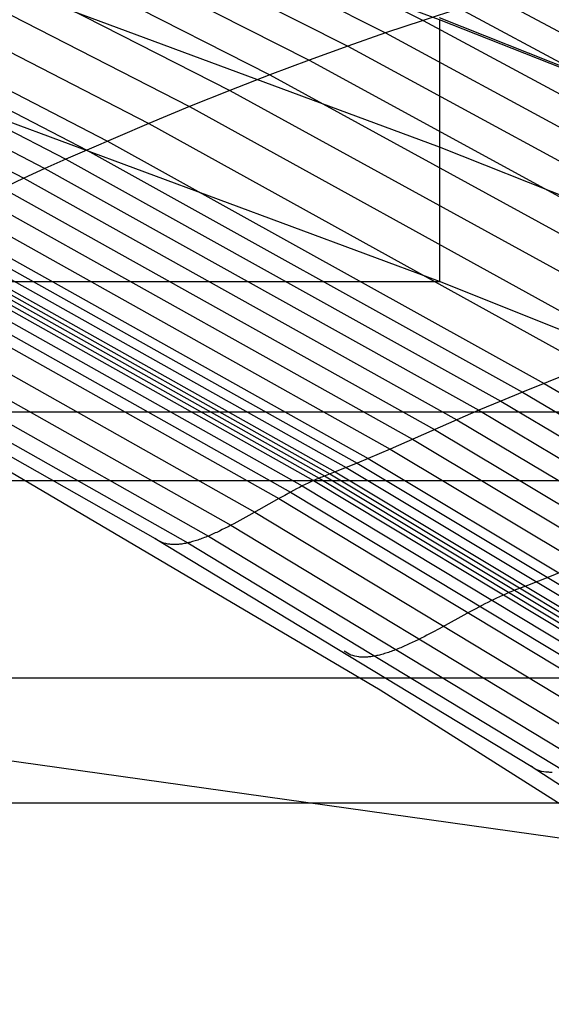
# Model space of a CAD drawing. Extents: x -260 to 296, y -277 to 294.
# Tile 223 of 241: x 128 to 134, y 169 to 181. Entities that reach past the tile are written whole.
import ezdxf

# ---------------------------------------------------------------- set-up
doc = ezdxf.new("R2010")
doc.units = 0
doc.layers.add('PREDEFINITO', color=7, linetype='CONTINUOUS')

msp = doc.modelspace()

# ---------------------------------------------------------------- linework, layer by layer
at = {"layer": 'PREDEFINITO'}
for p, q in [((127.247, 183.165, 448.013), (132.492, 180.529, 447.323)), ((126.841, 183.023, 448.436), (132.066, 180.386, 447.751)), ((132.681, 180.537, 427.675), (126.308, 182.888, 428.817)), ((126.427, 182.871, 448.851), (131.633, 180.235, 448.169)), ((126.007, 182.71, 449.256), (131.193, 180.075, 448.577)), ((125.58, 182.541, 449.652), (130.745, 179.907, 448.976)), ((125.147, 182.362, 450.038), (130.291, 179.73, 449.364)), ((124.708, 182.175, 450.412), (129.831, 179.545, 449.74)), ((124.264, 181.979, 450.774), (129.366, 179.352, 450.105)), ((123.815, 181.775, 451.127), (128.895, 179.152, 450.459)), ((123.589, 181.671, 451.3), (128.659, 179.049, 450.632)), ((123.363, 181.566, 451.471), (128.421, 178.946, 450.805)), ((123.135, 181.457, 451.637), (128.182, 178.839, 450.971)), ((132.681, 179.084, 431.852), (126.308, 181.446, 432.989)), ((122.905, 181.344, 451.795), (127.941, 178.728, 451.129)), ((133.317, 180.788, 446.443), (138.494, 178.018, 445.718)), ((132.909, 180.663, 446.887), (132.492, 180.529, 447.323)), ((132.909, 180.663, 446.887), (138.068, 177.891, 446.167)), ((132.492, 180.529, 447.323), (132.066, 180.386, 447.751)), ((132.492, 180.529, 447.323), (137.632, 177.756, 446.607)), ((138.186, 178.369, 426.659), (132.681, 180.559, 427.722)), ((138.186, 178.353, 426.622), (132.681, 180.537, 427.675)), ((132.066, 180.386, 447.751), (131.633, 180.235, 448.169)), ((132.066, 180.386, 447.751), (137.187, 177.612, 447.038)), ((131.633, 180.235, 448.169), (131.193, 180.075, 448.577)), ((131.633, 180.235, 448.169), (136.735, 177.461, 447.46)), ((131.193, 180.075, 448.577), (130.745, 179.907, 448.976)), ((131.193, 180.075, 448.577), (136.274, 177.301, 447.872)), ((132.681, 177.549, 436.023), (126.308, 179.917, 437.155)), ((130.745, 179.907, 448.976), (130.291, 179.73, 449.364)), ((130.745, 179.907, 448.976), (135.807, 177.134, 448.273)), ((130.291, 179.73, 449.364), (129.831, 179.545, 449.74)), ((130.291, 179.73, 449.364), (135.333, 176.959, 448.664)), ((129.831, 179.545, 449.74), (129.366, 179.352, 450.105)), ((129.831, 179.545, 449.74), (134.852, 176.776, 449.043)), ((129.366, 179.352, 450.105), (128.659, 179.049, 450.632)), ((129.366, 179.352, 450.105), (134.365, 176.586, 449.409)), ((128.895, 179.152, 450.459), (133.874, 176.389, 449.765)), ((128.659, 179.049, 450.632), (128.421, 178.946, 450.805)), ((128.659, 179.049, 450.632), (133.627, 176.289, 449.94)), ((138.186, 176.889, 430.804), (132.681, 179.084, 431.852)), ((128.421, 178.946, 450.805), (128.182, 178.839, 450.971)), ((128.421, 178.946, 450.805), (133.379, 176.187, 450.113)), ((128.182, 178.839, 450.971), (127.941, 178.728, 451.129)), ((128.182, 178.839, 450.971), (133.129, 176.083, 450.279)), ((127.941, 178.728, 451.129), (127.214, 178.387, 451.587)), ((127.941, 178.728, 451.129), (132.877, 175.974, 450.438)), ((127.699, 178.615, 451.282), (132.624, 175.863, 450.591)), ((127.456, 178.5, 451.433), (132.37, 175.751, 450.743)), ((127.214, 178.387, 451.587), (132.117, 175.64, 450.896)), ((126.853, 178.222, 451.828), (131.74, 175.48, 451.138)), ((126.973, 178.276, 451.745), (131.865, 175.532, 451.056)), ((126.616, 178.119, 452), (131.492, 175.38, 451.312)), ((126.734, 178.17, 451.912), (131.616, 175.429, 451.224)), ((126.379, 178.017, 452.173), (131.245, 175.28, 451.487)), ((126.439, 178.045, 452.135), (131.308, 175.308, 451.449)), ((126.498, 178.071, 452.091), (131.37, 175.333, 451.405)), ((126.557, 178.095, 452.045), (131.431, 175.356, 451.358)), ((126.128, 177.882, 452.284), (130.983, 175.149, 451.597)), ((126.255, 177.953, 452.236), (131.116, 175.219, 451.55)), ((125.998, 177.806, 452.322), (130.847, 175.075, 451.633)), ((-96.744, 177.549, 436.023), (132.681, 177.549, 436.023)), ((125.737, 177.647, 452.385), (130.573, 174.919, 451.693)), ((138.186, 175.346, 434.981), (132.681, 177.549, 436.023)), ((125.479, 177.495, 452.461), (130.303, 174.771, 451.765)), ((124.646, 177.33, 453.602), (129.44, 174.62, 452.94)), ((125.233, 177.368, 452.585), (130.046, 174.648, 451.889)), ((125.006, 177.286, 452.792), (129.81, 174.57, 452.101)), ((134.365, 176.586, 449.409), (133.627, 176.289, 449.94)), ((133.874, 176.389, 449.765), (138.32, 173.746, 449.112)), ((133.627, 176.289, 449.94), (133.379, 176.187, 450.113)), ((133.627, 176.289, 449.94), (138.064, 173.648, 449.288)), ((133.129, 176.083, 450.279), (132.877, 175.974, 450.438)), ((133.379, 176.187, 450.113), (133.129, 176.083, 450.279)), ((133.129, 176.083, 450.279), (137.547, 173.445, 449.629)), ((133.379, 176.187, 450.113), (137.806, 173.548, 449.461)), ((-107.646, 176.063, 425.53), (143.582, 176.063, 425.53)), ((132.877, 175.974, 450.438), (132.117, 175.64, 450.896)), ((132.877, 175.974, 450.438), (137.285, 173.339, 449.787)), ((132.624, 175.863, 450.591), (137.022, 173.23, 449.941)), ((132.37, 175.751, 450.743), (136.759, 173.12, 450.093)), ((127.293, 175.674, 452.702), (132.005, 172.893, 452.009)), ((132.117, 175.64, 450.896), (131.865, 175.532, 451.056)), ((132.117, 175.64, 450.896), (136.496, 173.012, 450.247)), ((131.865, 175.532, 451.056), (131.74, 175.48, 451.138)), ((131.865, 175.532, 451.056), (136.235, 172.907, 450.407)), ((131.616, 175.429, 451.224), (131.492, 175.38, 451.312)), ((131.74, 175.48, 451.138), (131.616, 175.429, 451.224)), ((131.616, 175.429, 451.224), (135.976, 172.806, 450.576)), ((131.74, 175.48, 451.138), (136.105, 172.856, 450.49)), ((131.277, 175.295, 451.469), (131.261, 175.288, 451.478)), ((131.293, 175.301, 451.459), (131.277, 175.295, 451.469)), ((131.308, 175.308, 451.449), (131.293, 175.301, 451.459)), ((131.324, 175.314, 451.438), (131.308, 175.308, 451.449)), ((131.308, 175.308, 451.449), (135.657, 172.688, 450.803)), ((131.339, 175.321, 451.427), (131.324, 175.314, 451.438)), ((131.492, 175.38, 451.312), (131.339, 175.321, 451.427)), ((131.37, 175.333, 451.405), (135.721, 172.712, 450.759)), ((131.431, 175.356, 451.358), (135.784, 172.735, 450.712)), ((131.492, 175.38, 451.312), (135.848, 172.758, 450.665)), ((-102.404, 175.282, 434.951), (138.34, 175.282, 434.951)), ((131.049, 175.185, 451.575), (131.016, 175.167, 451.586)), ((131.083, 175.202, 451.563), (131.049, 175.185, 451.575)), ((131.116, 175.219, 451.55), (131.083, 175.202, 451.563)), ((131.148, 175.235, 451.536), (131.116, 175.219, 451.55)), ((131.116, 175.219, 451.55), (135.457, 172.601, 450.904)), ((131.181, 175.251, 451.521), (131.148, 175.235, 451.536)), ((131.213, 175.266, 451.505), (131.181, 175.251, 451.521)), ((131.245, 175.28, 451.487), (131.213, 175.266, 451.505)), ((131.261, 175.288, 451.478), (131.245, 175.28, 451.487)), ((131.245, 175.28, 451.487), (135.591, 172.661, 450.842)), ((130.847, 175.075, 451.633), (130.505, 174.881, 451.708)), ((130.915, 175.112, 451.616), (130.847, 175.075, 451.633)), ((130.847, 175.075, 451.633), (135.177, 172.46, 450.985)), ((130.983, 175.149, 451.597), (130.915, 175.112, 451.616)), ((131.016, 175.167, 451.586), (130.983, 175.149, 451.597)), ((130.983, 175.149, 451.597), (135.318, 172.533, 450.95)), ((130.505, 174.881, 451.708), (130.437, 174.843, 451.725)), ((130.573, 174.919, 451.693), (134.892, 172.309, 451.041)), ((130.237, 174.737, 451.79), (130.204, 174.721, 451.804)), ((130.27, 174.754, 451.777), (130.237, 174.737, 451.79)), ((130.303, 174.771, 451.765), (130.27, 174.754, 451.777)), ((130.336, 174.788, 451.754), (130.303, 174.771, 451.765)), ((130.303, 174.771, 451.765), (134.611, 172.164, 451.111)), ((130.37, 174.806, 451.744), (130.336, 174.788, 451.754)), ((130.437, 174.843, 451.725), (130.37, 174.806, 451.744)), ((129.44, 174.62, 452.94), (133.723, 172.023, 452.318)), ((129.459, 174.606, 452.868), (129.44, 174.62, 452.94)), ((129.984, 174.624, 451.932), (129.969, 174.618, 451.944)), ((130, 174.63, 451.921), (129.984, 174.624, 451.932)), ((130.015, 174.636, 451.91), (130, 174.63, 451.921)), ((130.03, 174.642, 451.899), (130.015, 174.636, 451.91)), ((130.046, 174.648, 451.889), (130.03, 174.642, 451.899)), ((130.061, 174.655, 451.879), (130.046, 174.648, 451.889)), ((130.046, 174.648, 451.889), (134.344, 172.045, 451.234)), ((130.077, 174.662, 451.869), (130.061, 174.655, 451.879)), ((130.092, 174.669, 451.86), (130.077, 174.662, 451.869)), ((130.108, 174.676, 451.851), (130.092, 174.669, 451.86)), ((130.124, 174.683, 451.842), (130.108, 174.676, 451.851)), ((130.14, 174.69, 451.834), (130.124, 174.683, 451.842)), ((130.172, 174.705, 451.818), (130.14, 174.69, 451.834)), ((130.204, 174.721, 451.804), (130.172, 174.705, 451.818)), ((129.477, 174.595, 452.798), (129.459, 174.606, 452.868)), ((129.497, 174.584, 452.731), (129.477, 174.595, 452.798)), ((129.517, 174.575, 452.667), (129.497, 174.584, 452.731)), ((129.538, 174.568, 452.606), (129.517, 174.575, 452.667)), ((129.56, 174.562, 452.547), (129.538, 174.568, 452.606)), ((129.582, 174.557, 452.492), (129.56, 174.562, 452.547)), ((129.605, 174.554, 452.439), (129.582, 174.557, 452.492)), ((129.617, 174.553, 452.413), (129.605, 174.554, 452.439)), ((129.629, 174.552, 452.388), (129.617, 174.553, 452.413)), ((129.641, 174.551, 452.364), (129.629, 174.552, 452.388)), ((129.653, 174.551, 452.34), (129.641, 174.551, 452.364)), ((129.665, 174.551, 452.317), (129.653, 174.551, 452.34)), ((129.678, 174.551, 452.295), (129.665, 174.551, 452.317)), ((129.691, 174.552, 452.273), (129.678, 174.551, 452.295)), ((129.703, 174.553, 452.252), (129.691, 174.552, 452.273)), ((129.716, 174.554, 452.231), (129.703, 174.553, 452.252)), ((129.729, 174.555, 452.211), (129.716, 174.554, 452.231)), ((129.742, 174.557, 452.191), (129.729, 174.555, 452.211)), ((129.756, 174.559, 452.172), (129.742, 174.557, 452.191)), ((129.769, 174.561, 452.153), (129.756, 174.559, 452.172)), ((129.783, 174.564, 452.135), (129.769, 174.561, 452.153)), ((129.796, 174.567, 452.118), (129.783, 174.564, 452.135)), ((129.81, 174.57, 452.101), (129.796, 174.567, 452.118)), ((129.824, 174.573, 452.084), (129.81, 174.57, 452.101)), ((129.81, 174.57, 452.101), (134.1, 171.97, 451.45)), ((129.838, 174.576, 452.068), (129.824, 174.573, 452.084)), ((129.852, 174.58, 452.052), (129.838, 174.576, 452.068)), ((129.866, 174.584, 452.037), (129.852, 174.58, 452.052)), ((129.881, 174.588, 452.023), (129.866, 174.584, 452.037)), ((129.895, 174.593, 452.008), (129.881, 174.588, 452.023)), ((129.91, 174.597, 451.995), (129.895, 174.593, 452.008)), ((129.925, 174.602, 451.981), (129.91, 174.597, 451.995)), ((129.939, 174.607, 451.968), (129.925, 174.602, 451.981)), ((129.954, 174.613, 451.956), (129.939, 174.607, 451.968)), ((129.969, 174.618, 451.944), (129.954, 174.613, 451.956)), ((133.934, 174.183, 450.816), (133.808, 174.132, 450.902)), ((134.062, 174.234, 450.733), (133.934, 174.183, 450.816)), ((133.682, 174.084, 450.991), (133.526, 174.025, 451.107)), ((133.808, 174.132, 450.902), (133.682, 174.084, 450.991)), ((133.364, 173.956, 451.2), (133.331, 173.94, 451.215)), ((133.397, 173.971, 451.184), (133.364, 173.956, 451.2)), ((133.43, 173.986, 451.167), (133.397, 173.971, 451.184)), ((133.446, 173.993, 451.158), (133.43, 173.986, 451.167)), ((133.462, 173.999, 451.148), (133.446, 173.993, 451.158)), ((133.478, 174.006, 451.138), (133.462, 173.999, 451.148)), ((133.494, 174.013, 451.128), (133.478, 174.006, 451.138)), ((133.51, 174.019, 451.118), (133.494, 174.013, 451.128)), ((133.526, 174.025, 451.107), (133.51, 174.019, 451.118)), ((133.162, 173.856, 451.276), (133.093, 173.819, 451.295)), ((133.196, 173.874, 451.265), (133.162, 173.856, 451.276)), ((133.23, 173.891, 451.254), (133.196, 173.874, 451.265)), ((133.264, 173.908, 451.242), (133.23, 173.891, 451.254)), ((133.298, 173.924, 451.229), (133.264, 173.908, 451.242)), ((133.331, 173.94, 451.215), (133.298, 173.924, 451.229)), ((133.024, 173.782, 451.311), (132.675, 173.591, 451.384)), ((133.093, 173.819, 451.295), (133.024, 173.782, 451.311)), ((132.503, 173.499, 451.429), (132.469, 173.482, 451.44)), ((132.537, 173.517, 451.419), (132.503, 173.499, 451.429)), ((132.605, 173.553, 451.401), (132.537, 173.517, 451.419)), ((132.675, 173.591, 451.384), (132.605, 173.553, 451.401)), ((132.27, 173.388, 451.526), (132.254, 173.381, 451.535)), ((132.286, 173.395, 451.517), (132.27, 173.388, 451.526)), ((132.302, 173.402, 451.509), (132.286, 173.395, 451.517)), ((132.335, 173.417, 451.493), (132.302, 173.402, 451.509)), ((132.368, 173.433, 451.478), (132.335, 173.417, 451.493)), ((132.401, 173.449, 451.465), (132.368, 173.433, 451.478)), ((132.435, 173.465, 451.452), (132.401, 173.449, 451.465)), ((132.469, 173.482, 451.44), (132.435, 173.465, 451.452)), ((131.611, 173.323, 452.557), (131.593, 173.336, 452.631)), ((131.63, 173.311, 452.486), (131.611, 173.323, 452.557)), ((131.65, 173.3, 452.418), (131.63, 173.311, 452.486)), ((131.67, 173.291, 452.353), (131.65, 173.3, 452.418)), ((131.692, 173.284, 452.29), (131.67, 173.291, 452.353)), ((131.713, 173.278, 452.231), (131.692, 173.284, 452.29)), ((131.736, 173.273, 452.174), (131.713, 173.278, 452.231)), ((131.759, 173.269, 452.121), (131.736, 173.273, 452.174)), ((131.898, 173.272, 451.869), (131.885, 173.27, 451.889)), ((131.911, 173.274, 451.85), (131.898, 173.272, 451.869)), ((131.925, 173.276, 451.831), (131.911, 173.274, 451.85)), ((131.939, 173.279, 451.813), (131.925, 173.276, 451.831)), ((131.953, 173.281, 451.795), (131.939, 173.279, 451.813)), ((131.967, 173.284, 451.778), (131.953, 173.281, 451.795)), ((131.981, 173.287, 451.761), (131.967, 173.284, 451.778)), ((131.995, 173.291, 451.745), (131.981, 173.287, 451.761)), ((132.009, 173.294, 451.729), (131.995, 173.291, 451.745)), ((132.024, 173.298, 451.713), (132.009, 173.294, 451.729)), ((132.039, 173.302, 451.699), (132.024, 173.298, 451.713)), ((132.053, 173.307, 451.684), (132.039, 173.302, 451.699)), ((132.068, 173.311, 451.67), (132.053, 173.307, 451.684)), ((132.083, 173.316, 451.657), (132.068, 173.311, 451.67)), ((132.098, 173.321, 451.644), (132.083, 173.316, 451.657)), ((132.113, 173.326, 451.631), (132.098, 173.321, 451.644)), ((132.129, 173.332, 451.619), (132.113, 173.326, 451.631)), ((132.144, 173.337, 451.607), (132.129, 173.332, 451.619)), ((132.159, 173.343, 451.596), (132.144, 173.337, 451.607)), ((132.175, 173.349, 451.585), (132.159, 173.343, 451.596)), ((132.191, 173.355, 451.574), (132.175, 173.349, 451.585)), ((132.206, 173.361, 451.564), (132.191, 173.355, 451.574)), ((132.222, 173.368, 451.554), (132.206, 173.361, 451.564)), ((132.238, 173.374, 451.544), (132.222, 173.368, 451.554)), ((132.254, 173.381, 451.535), (132.238, 173.374, 451.544)), ((131.771, 173.268, 452.095), (131.759, 173.269, 452.121)), ((131.783, 173.267, 452.069), (131.771, 173.268, 452.095)), ((131.795, 173.267, 452.045), (131.783, 173.267, 452.069)), ((131.808, 173.266, 452.021), (131.795, 173.267, 452.045)), ((131.82, 173.266, 451.997), (131.808, 173.266, 452.021)), ((131.833, 173.266, 451.974), (131.82, 173.266, 451.997)), ((131.845, 173.267, 451.952), (131.833, 173.266, 451.974)), ((131.858, 173.268, 451.931), (131.845, 173.267, 451.952)), ((131.871, 173.269, 451.909), (131.858, 173.268, 451.931)), ((131.885, 173.27, 451.889), (131.871, 173.269, 451.909)), ((-107.646, 173.032, 433.898), (143.582, 173.032, 433.898)), ((132.005, 172.893, 452.009), (136.631, 169.959, 451.3)), ((125.135, 172.462, 454.112), (134.893, 171.086, 451.57)), ((133.723, 172.023, 452.318), (137.91, 169.307, 451.678)), ((133.741, 172.01, 452.242), (133.723, 172.023, 452.318)), ((133.76, 171.998, 452.17), (133.741, 172.01, 452.242)), ((133.78, 171.987, 452.1), (133.76, 171.998, 452.17)), ((133.8, 171.978, 452.034), (133.78, 171.987, 452.1)), ((133.822, 171.97, 451.971), (133.8, 171.978, 452.034)), ((133.844, 171.964, 451.91), (133.822, 171.97, 451.971)), ((133.867, 171.959, 451.853), (133.844, 171.964, 451.91)), ((133.89, 171.956, 451.798), (133.867, 171.959, 451.853)), ((133.902, 171.954, 451.772), (133.89, 171.956, 451.798)), ((133.914, 171.953, 451.746), (133.902, 171.954, 451.772)), ((133.926, 171.953, 451.721), (133.914, 171.953, 451.746)), ((133.939, 171.952, 451.697), (133.926, 171.953, 451.721)), ((133.951, 171.952, 451.673), (133.939, 171.952, 451.697)), ((133.964, 171.952, 451.65), (133.951, 171.952, 451.673)), ((-117.176, 171.605, 423.447), (153.112, 171.605, 423.447))]:
    msp.add_line(p, q, dxfattribs=at)
at = {"layer": 'PREDEFINITO', "extrusion": (1, 4.21886e-08, -6.10143e-07)}
msp.add_arc((-52.951, 348.825, 132.68), 246.442, 18.6601, 20.7218, dxfattribs=at)

doc.saveas('drawing.dxf')
